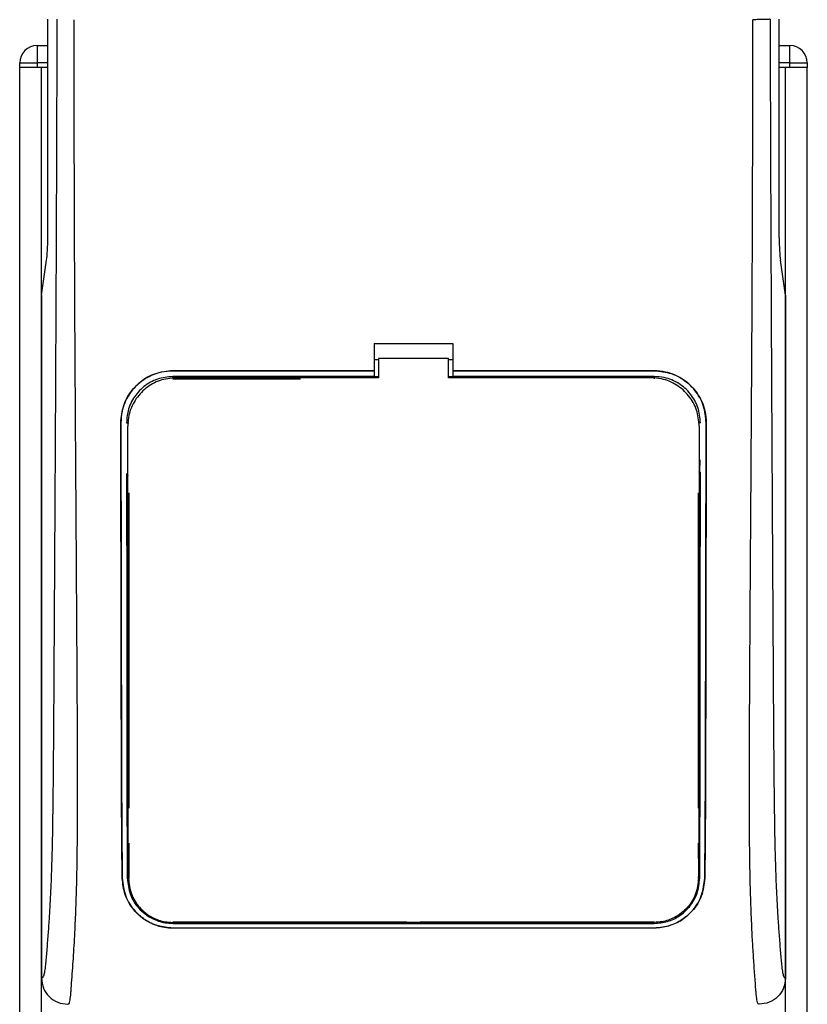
# Model space of a CAD drawing. Header units: millimetres. Extents: x -535 to 1155, y 0 to 326.
# Tile 77 of 116: x 312 to 337, y 197 to 228. Entities that reach past the tile are written whole.
import ezdxf

# ---------------------------------------------------------------- set-up
doc = ezdxf.new("R2010")
doc.units = ezdxf.units.MM

msp = doc.modelspace()

# ---------------------------------------------------------------- linework, layer by layer
at = {"color": 7, "linetype": 'Continuous', "lineweight": 25}
for p, q in [((313.0813, 221.0166), (313.0813, 227.8085)), ((335.8473, 221.0166), (335.8473, 227.8085)), ((312.7524, 226.9914), (312.7524, 226.4467)), ((312.7524, 226.9914), (313.0813, 226.9914)), ((312.7524, 226.9914), (312.7524, 226.4467)), ((312.7524, 226.9914), (313.0813, 226.9914)), ((335.8473, 226.9914), (336.1764, 226.9914)), ((335.8473, 226.9914), (336.1764, 226.9914)), ((336.1764, 226.4467), (336.1764, 226.9914)), ((336.1764, 226.4467), (336.1764, 226.9914)), ((312.2076, 226.3105), (312.2076, 226.4467)), ((312.2076, 226.4467), (312.7524, 226.4467)), ((312.2076, 226.3105), (312.2076, 226.4467)), ((312.2076, 226.4467), (312.7524, 226.4467)), ((312.7524, 226.4467), (312.7524, 226.3105)), ((312.7524, 226.4467), (312.7524, 226.3105)), ((313.0813, 226.4467), (312.7524, 226.4467)), ((313.0813, 226.4467), (312.7524, 226.4467)), ((336.1764, 226.4467), (335.8473, 226.4467)), ((336.1764, 226.4467), (335.8473, 226.4467)), ((336.1764, 226.3105), (336.1764, 226.4467)), ((336.1764, 226.4467), (336.7212, 226.4467)), ((336.1764, 226.4467), (336.7212, 226.4467)), ((336.1764, 226.3105), (336.1764, 226.4467)), ((336.7212, 226.4467), (336.7212, 226.3105)), ((336.7212, 226.4467), (336.7212, 226.3105)), ((312.2075, 152.4973), (312.2075, 226.3105)), ((312.7524, 226.3105), (312.2076, 226.3105)), ((312.7524, 226.3105), (312.2076, 226.3105)), ((312.8318, 226.3105), (312.7524, 226.3105)), ((312.8318, 226.3105), (312.7524, 226.3105)), ((312.8884, 226.3105), (312.8318, 226.3105)), ((313.0813, 226.3105), (312.8884, 226.3105)), ((312.8884, 152.4997), (312.8884, 226.3105)), ((336.0402, 226.3105), (335.8473, 226.3105)), ((336.0968, 226.3105), (336.0402, 226.3105)), ((336.0402, 152.4997), (336.0402, 226.3105)), ((336.1764, 226.3105), (336.0968, 226.3105)), ((336.1764, 226.3105), (336.0968, 226.3105)), ((336.7212, 226.3105), (336.1764, 226.3105)), ((336.7212, 226.3105), (336.1764, 226.3105)), ((336.7211, 152.4973), (336.7211, 226.3105)), ((312.8884, 219.2288), (313.0467, 220.3164)), ((336.0402, 219.2288), (335.8819, 220.3164)), ((312.8884, 219.2288), (312.8884, 197.9837)), ((336.0402, 219.2288), (336.0402, 197.9837)), ((323.2386, 217.7214), (325.69, 217.7214)), ((323.2386, 217.7214), (323.2386, 216.875)), ((325.69, 217.7214), (325.69, 216.875)), ((323.2386, 217.2268), (323.3748, 217.2268)), ((323.3748, 217.2553), (323.3748, 216.6554)), ((325.5538, 217.2553), (323.3748, 217.2553)), ((325.5538, 216.6554), (325.5538, 217.2553)), ((325.5538, 217.2268), (325.69, 217.2268)), ((323.2386, 216.875), (316.974, 216.875)), ((316.974, 216.8727), (316.974, 216.875)), ((316.974, 216.8727), (323.2386, 216.8727)), ((323.2386, 216.8727), (323.2386, 216.875)), ((323.2386, 216.8686), (323.2386, 216.6938)), ((331.9546, 216.875), (325.69, 216.875)), ((325.69, 216.8727), (325.69, 216.875)), ((325.69, 216.8727), (331.9546, 216.8727)), ((325.69, 216.8686), (325.69, 216.6938)), ((331.9546, 216.8727), (331.9546, 216.875)), ((323.2386, 216.6938), (316.974, 216.6938)), ((316.974, 216.6938), (316.974, 216.6235)), ((316.974, 216.6235), (320.9446, 216.6235)), ((323.2386, 216.6938), (323.2386, 216.6821)), ((323.3748, 216.6821), (323.2386, 216.6821)), ((325.69, 216.6821), (325.5538, 216.6821)), ((331.8584, 216.6554), (325.5538, 216.6554)), ((331.9546, 216.6938), (325.69, 216.6938)), ((325.69, 216.6938), (325.69, 216.6821)), ((331.9546, 216.6938), (331.9546, 216.6235)), ((315.3561, 215.252), (315.3537, 215.252)), ((315.5336, 215.2521), (315.6027, 215.2521)), ((315.5721, 215.1544), (315.572, 215.152)), ((333.3951, 215.2521), (333.3259, 215.2521)), ((333.3552, 215.2186), (333.3551, 215.2212)), ((333.3566, 215.152), (333.3565, 215.1544)), ((333.5725, 215.252), (333.5749, 215.252)), ((315.5735, 213.6299), (315.5735, 213.6159)), ((333.3552, 213.724), (333.3552, 213.7248)), ((315.6027, 213.0729), (315.6027, 203.2674)), ((333.3259, 213.0729), (333.3259, 203.2674)), ((315.6027, 202.1779), (315.6027, 201.0887)), ((333.3259, 202.1779), (333.3259, 201.7042)), ((333.3367, 202.0528), (333.3377, 201.7874)), ((315.4005, 201.0877), (315.398, 201.0877)), ((333.3345, 201.089), (333.3353, 201.1366)), ((333.5281, 201.0877), (333.5307, 201.0877)), ((324.26, 199.7173), (316.974, 199.7173)), ((324.26, 199.7173), (324.2814, 199.6959)), ((324.2814, 199.7168), (324.2814, 199.6959)), ((324.6472, 199.6959), (324.2814, 199.6959)), ((324.6472, 199.6959), (324.6686, 199.7173)), ((324.6472, 199.6959), (324.6472, 199.7169)), ((331.9546, 199.7173), (324.6686, 199.7173)), ((331.9546, 199.6833), (331.9546, 199.7173)), ((316.974, 199.6833), (331.9546, 199.6833)), ((316.974, 199.5422), (331.9546, 199.5422)), ((316.974, 199.5422), (316.974, 199.5393)), ((331.9546, 199.5393), (316.974, 199.5393)), ((331.9546, 199.5422), (331.9546, 199.5393))]:
    msp.add_line(p, q, dxfattribs=at)
at = {"color": 7, "linetype": 'Continuous', "lineweight": 25, "flags": 128}
msp.add_lwpolyline([(323.3748, 216.6554), (318.5143, 216.6554), (317.0703, 216.6554)], dxfattribs=at)
at = {"color": 7, "linetype": 'Continuous', "lineweight": 25}
for centre, start, end in [((312.7524, 226.4467), 90, 180), ((312.7524, 226.4467), 90, 180), ((336.1764, 226.4467), 360, 90), ((336.1764, 226.4467), 360, 90)]:
    msp.add_arc(centre, 0.5447, start, end, dxfattribs=at)
for centre, start_param, end_param in [((313.0098, 221.0166), 3.6830742, 4.712389), ((335.9188, 221.0166), 1.5707963, 2.6001111)]:
    msp.add_ellipse(centre, major_axis=(0, 0.8171), ratio=0.0874887, start_param=start_param, end_param=end_param, dxfattribs=at)
for points, knots in [([(313.3655, 227.8085), (313.3635, 227.0741), (313.3596, 225.5805), (313.3519, 223.3034), (313.3428, 220.9863), (313.3329, 218.7556), (313.3225, 216.6389), (313.3146, 215.1256), (313.3091, 214.1107), (313.3062, 213.5878), (313.3033, 213.0549), (313.3002, 212.5119), (313.2971, 211.9588), (313.2939, 211.4042), (313.2905, 210.8182), (313.2867, 210.1706), (313.2823, 209.423), (313.2773, 208.5754), (313.2719, 207.6669), (313.266, 206.6592), (313.2592, 205.5752), (313.2505, 204.4191), (313.2392, 203.3273), (313.2231, 202.3271), (313.2001, 201.4228), (313.1663, 200.5761), (313.1266, 199.8867), (313.0865, 199.3114), (313.0495, 198.8442), (313.0171, 198.4421), (312.9855, 198.1841), (312.9611, 198.0772), (312.9407, 198.0243), (312.9241, 197.9978), (312.9066, 197.9838), (312.8946, 197.9837), (312.8884, 197.9837)], [0, 0, 0, 0, 0.0694688, 0.1412908, 0.2154694, 0.2887805, 0.3524933, 0.4159279, 0.4321232, 0.4486368, 0.4654688, 0.4826193, 0.5000881, 0.5178753, 0.535169, 0.5556239, 0.5792402, 0.6060176, 0.6359563, 0.6653451, 0.7015159, 0.7387188, 0.7750553, 0.8054444, 0.8348007, 0.8638698, 0.8931347, 0.9126927, 0.9334716, 0.9528765, 0.9643483, 0.9751988, 0.9808952, 0.9869973, 0.9933587, 1, 1, 1, 1]), ([(313.7087, 197.1665), (313.7163, 197.1686), (313.7326, 197.1731), (313.7543, 197.2166), (313.7783, 197.3132), (313.7962, 197.4588), (313.8122, 197.6514), (313.8283, 197.8771), (313.8516, 198.207), (313.8793, 198.5927), (313.904, 198.9866), (313.9323, 199.4986), (313.9611, 200.159), (313.9867, 201.0325), (314.0033, 202.0617), (314.0083, 202.8793), (314.0098, 203.4288), (314.0101, 203.6454), (314.0102, 203.8724), (314.0101, 204.1104), (314.0098, 204.3602), (314.0093, 204.6223), (314.0081, 205.0782), (314.0056, 205.7654), (314.0005, 206.804), (313.9932, 208.0887), (313.9834, 209.6636), (313.9755, 210.8711), (313.9704, 211.6388), (313.9687, 211.8886), (313.9669, 212.1624), (313.9648, 212.4608), (313.9627, 212.7847), (313.9603, 213.1348), (313.9578, 213.512), (313.954, 214.087), (313.9489, 214.8714), (313.9428, 215.8166), (313.9361, 216.9188), (313.9294, 218.0758), (313.9224, 219.3893), (313.9147, 221.0841), (313.9081, 223.1835), (313.9046, 225.5535), (313.907, 227.0707), (313.9081, 227.7934)], [0, 0, 0, 0, 0.0096542, 0.0208078, 0.0310614, 0.0469563, 0.0536308, 0.0633217, 0.0794479, 0.0951343, 0.1109881, 0.1264164, 0.1539415, 0.1824827, 0.2141215, 0.2517397, 0.2580776, 0.2647064, 0.2716453, 0.2789144, 0.286535, 0.2945296, 0.3029217, 0.3282576, 0.3573626, 0.3978345, 0.4456197, 0.5012524, 0.508145, 0.5157448, 0.5240728, 0.5331513, 0.5430039, 0.5536554, 0.5651318, 0.5774599, 0.6061763, 0.6367725, 0.6637765, 0.7068295, 0.7424198, 0.7836985, 0.8615591, 0.9340514, 1, 1, 1, 1]), ([(335.2199, 197.1665), (335.2119, 197.1689), (335.1957, 197.1737), (335.1738, 197.2185), (335.1573, 197.2853), (335.1453, 197.3608), (335.1365, 197.4305), (335.1286, 197.5074), (335.1211, 197.5951), (335.1129, 197.6997), (335.0961, 197.938), (335.0672, 198.3346), (335.0323, 198.8517), (334.9985, 199.4506), (334.9675, 200.1589), (334.9407, 201.0736), (334.9241, 202.1612), (334.9184, 203.2576), (334.9183, 204.32), (334.9213, 205.3848), (334.926, 206.3966), (334.9309, 207.2951), (334.9346, 207.9374), (334.9381, 208.5159), (334.9414, 209.0414), (334.9449, 209.5937), (334.9486, 210.173), (334.9525, 210.7797), (334.9568, 211.4296), (334.9619, 212.1804), (334.9681, 213.0961), (334.9756, 214.231), (334.9836, 215.471), (334.9919, 216.8062), (334.9992, 218.0758), (335.0061, 219.3767), (335.0127, 220.8129), (335.0186, 222.4399), (335.0225, 224.239), (335.0237, 226.0148), (335.0215, 227.21), (335.0205, 227.7934)], [0, 0, 0, 0, 0.0104006, 0.0208067, 0.0310612, 0.036141, 0.0414568, 0.0469849, 0.0510796, 0.056575, 0.0633541, 0.0847782, 0.105784, 0.1264425, 0.1539665, 0.182507, 0.218273, 0.2569262, 0.2837155, 0.3157391, 0.3543398, 0.3761823, 0.3978259, 0.4130257, 0.4290268, 0.4458407, 0.463478, 0.4819485, 0.5012617, 0.522846, 0.5505367, 0.5849047, 0.6264984, 0.6637819, 0.7068338, 0.7424241, 0.7825584, 0.8379434, 0.8909388, 0.9467661, 1, 1, 1, 1]), ([(335.5631, 227.8085), (335.5507, 227.8067), (335.5249, 227.803), (335.3967, 227.798), (335.2202, 227.7945), (335.0855, 227.7938), (335.0205, 227.7934)], [0, 0, 0, 0, 0.2412015, 0.5, 0.7587985, 1, 1, 1, 1]), ([(335.5631, 227.8085), (335.5651, 227.0741), (335.569, 225.5805), (335.5767, 223.3034), (335.5858, 220.9863), (335.5957, 218.7556), (335.6061, 216.6389), (335.614, 215.1256), (335.6195, 214.1107), (335.6224, 213.5878), (335.6253, 213.0549), (335.6284, 212.5119), (335.6315, 211.9588), (335.6347, 211.4042), (335.6381, 210.8182), (335.6419, 210.1706), (335.6463, 209.423), (335.6513, 208.5754), (335.6567, 207.6669), (335.6626, 206.6592), (335.6694, 205.5752), (335.6781, 204.4191), (335.6894, 203.3273), (335.7055, 202.3271), (335.7285, 201.4228), (335.7623, 200.5761), (335.802, 199.8867), (335.8421, 199.3114), (335.8791, 198.8442), (335.9115, 198.4421), (335.9431, 198.1841), (335.9675, 198.0772), (335.9879, 198.0243), (336.0045, 197.9978), (336.022, 197.9838), (336.034, 197.9837), (336.0402, 197.9837)], [0, 0, 0, 0, 0.0694688, 0.1412908, 0.2154694, 0.2887805, 0.3524933, 0.4159279, 0.4321232, 0.4486368, 0.4654688, 0.4826193, 0.5000881, 0.5178753, 0.535169, 0.5556239, 0.5792402, 0.6060176, 0.6359563, 0.6653451, 0.7015159, 0.7387188, 0.7750553, 0.8054444, 0.8348007, 0.8638698, 0.8931347, 0.9126927, 0.9334716, 0.9528765, 0.9643483, 0.9751988, 0.9808952, 0.9869973, 0.9933587, 1, 1, 1, 1]), ([(315.3537, 215.252), (315.3713, 215.4343), (315.4066, 215.799), (315.6856, 216.2854), (316.0968, 216.6526), (316.5529, 216.8473), (316.8543, 216.8672), (316.974, 216.875)], [0, 0, 0, 0, 0.214756, 0.4295143, 0.6442271, 0.8587058, 1, 1, 1, 1]), ([(316.974, 216.8727), (316.7923, 216.8548), (316.4288, 216.8191), (315.9444, 216.5406), (315.5785, 216.1309), (315.3835, 215.675), (315.3639, 215.3729), (315.3561, 215.252)], [0, 0, 0, 0, 0.2141477, 0.4282923, 0.6424642, 0.8569099, 1, 1, 1, 1]), ([(331.9546, 216.875), (332.1365, 216.8572), (332.5005, 216.8214), (332.9858, 216.5426), (333.3523, 216.132), (333.5475, 215.6754), (333.5671, 215.3729), (333.5749, 215.252)], [0, 0, 0, 0, 0.2141189, 0.4282319, 0.6425718, 0.8570972, 1, 1, 1, 1]), ([(333.5725, 215.252), (333.5549, 215.434), (333.5197, 215.7982), (333.2411, 216.2837), (332.8307, 216.6504), (332.3753, 216.8449), (332.0742, 216.8648), (331.9546, 216.8727)], [0, 0, 0, 0, 0.2147655, 0.4295374, 0.6440783, 0.8586034, 1, 1, 1, 1]), ([(316.974, 216.6938), (316.8122, 216.6779), (316.4886, 216.6461), (316.0573, 216.3982), (315.7315, 216.0333), (315.5581, 215.6278), (315.5406, 215.3593), (315.5336, 215.2521)], [0, 0, 0, 0, 0.2142689, 0.4285342, 0.6429053, 0.8575037, 1, 1, 1, 1]), ([(317.0703, 216.6554), (316.9021, 216.6388), (316.5658, 216.6058), (316.1175, 216.3481), (315.7786, 215.9687), (315.5979, 215.5464), (315.5795, 215.2664), (315.5721, 215.1544)], [0, 0, 0, 0, 0.2139939, 0.4279801, 0.6421801, 0.8568088, 1, 1, 1, 1]), ([(333.3565, 215.1544), (333.34, 215.3233), (333.3071, 215.6611), (333.0483, 216.1113), (332.6674, 216.4508), (332.246, 216.63), (331.9682, 216.6482), (331.8584, 216.6554)], [0, 0, 0, 0, 0.21516442, 0.43033682, 0.64528255, 0.85978468, 1, 1, 1, 1]), ([(333.3951, 215.2521), (333.3792, 215.4142), (333.3476, 215.7384), (333.0992, 216.1706), (332.7334, 216.4967), (332.3282, 216.6693), (332.0606, 216.6869), (331.9546, 216.6938)], [0, 0, 0, 0, 0.2148934, 0.4297913, 0.6445612, 0.8590927, 1, 1, 1, 1]), ([(315.398, 201.0877), (315.3941, 201.4279), (315.3863, 202.1088), (315.3779, 203.54), (315.3707, 206.0391), (315.3634, 210.0701), (315.3572, 213.3685), (315.3537, 215.252)], [0, 0, 0, 0, 0.0751699, 0.150462, 0.304718, 0.60298, 1, 1, 1, 1]), ([(315.3561, 215.252), (315.3598, 213.2684), (315.3661, 209.9112), (315.3734, 205.8643), (315.3807, 203.4579), (315.389, 202.0853), (315.3967, 201.4201), (315.4005, 201.0877)], [0, 0, 0, 0, 0.4180712, 0.7075966, 0.852695, 0.9264081, 1, 1, 1, 1]), ([(315.5941, 201.089), (315.5916, 201.5791), (315.5864, 202.5586), (315.5833, 204.0854), (315.5806, 206.1254), (315.5771, 209.8173), (315.5741, 212.998), (315.5721, 215.1544)], [0, 0, 0, 0, 0.1083274, 0.2164885, 0.3247596, 0.5422232, 1, 1, 1, 1]), ([(315.5742, 215.2355), (315.5742, 215.2352), (315.5742, 215.2343), (315.5741, 215.2334), (315.5741, 215.2329)], [0, 0, 0, 0, 0.4098683, 1, 1, 1, 1]), ([(333.3565, 215.1544), (333.3561, 214.6719), (333.3538, 212.1292), (333.3503, 208.5077), (333.3466, 204.828), (333.3427, 202.6606), (333.3372, 201.6122), (333.3345, 201.089)], [0, 0, 0, 0, 0.1024093, 0.5397036, 0.7685195, 0.8845003, 1, 1, 1, 1]), ([(333.5281, 201.0877), (333.5318, 201.4071), (333.5392, 202.0464), (333.5477, 203.3918), (333.5549, 205.7446), (333.5623, 209.8182), (333.5687, 213.2014), (333.5725, 215.252)], [0, 0, 0, 0, 0.07077185, 0.14164915, 0.28693077, 0.56781152, 1, 1, 1, 1]), ([(333.5749, 215.252), (333.5711, 213.2446), (333.5648, 209.8756), (333.5575, 205.8229), (333.5502, 203.4378), (333.542, 202.0777), (333.5344, 201.4175), (333.5307, 201.0877)], [0, 0, 0, 0, 0.4231486, 0.7101933, 0.8540502, 0.92708, 1, 1, 1, 1]), ([(333.3803, 213.1303), (333.3804, 213.1726), (333.3806, 213.4544), (333.3809, 213.7789), (333.3812, 214.0612), (333.3812, 214.1039)], [0, 0, 0, 0, 0.1302944, 0.8683508, 1, 1, 1, 1]), ([(315.535, 213.6777), (315.5369, 211.8382), (315.5394, 209.4015), (315.5415, 206.3621), (315.543, 204.5713), (315.5465, 202.7874), (315.5527, 201.6536), (315.5558, 201.0887)], [0, 0, 0, 0, 0.43585657, 0.57735135, 0.71940837, 0.86021707, 1, 1, 1, 1]), ([(333.3728, 201.0887), (333.3746, 201.4086), (333.3784, 202.0488), (333.3826, 203.3961), (333.3868, 206.1073), (333.3898, 209.668), (333.3925, 212.5371), (333.3936, 213.7157)], [0, 0, 0, 0, 0.0794459, 0.1590104, 0.3220944, 0.7215247, 1, 1, 1, 1]), ([(315.5483, 213.1303), (315.5495, 213.1458), (315.5517, 213.1739), (315.5671, 213.1974), (315.5739, 213.208)], [0, 0, 0, 0, 0.5522823, 1, 1, 1, 1]), ([(333.3547, 213.208), (333.3616, 213.1974), (333.3769, 213.1738), (333.3791, 213.1457), (333.3803, 213.1303)], [0, 0, 0, 0, 0.4502438, 1, 1, 1, 1]), ([(315.5597, 203.2225), (315.5598, 203.1797), (315.5605, 202.8861), (315.5615, 202.5511), (315.5626, 202.2614), (315.5628, 202.2194)], [0, 0, 0, 0, 0.12747188, 0.87343808, 1, 1, 1, 1]), ([(315.5858, 203.1439), (315.5783, 203.1558), (315.5631, 203.1799), (315.5608, 203.2082), (315.5597, 203.2225)], [0, 0, 0, 0, 0.4944975, 1, 1, 1, 1]), ([(333.3689, 203.2225), (333.3677, 203.207), (333.3654, 203.1789), (333.3498, 203.1554), (333.3429, 203.145)], [0, 0, 0, 0, 0.5542198, 1, 1, 1, 1]), ([(333.3658, 202.2194), (333.366, 202.2614), (333.3671, 202.5511), (333.3681, 202.8861), (333.3688, 203.1797), (333.3689, 203.2225)], [0, 0, 0, 0, 0.1265619, 0.8725281, 1, 1, 1, 1]), ([(315.5628, 202.2194), (315.5639, 202.2352), (315.566, 202.2634), (315.5816, 202.287), (315.5884, 202.2973)], [0, 0, 0, 0, 0.5629471, 1, 1, 1, 1]), ([(333.3401, 202.2984), (333.3472, 202.2872), (333.3626, 202.2631), (333.3647, 202.2347), (333.3658, 202.2194)], [0, 0, 0, 0, 0.4617529, 1, 1, 1, 1]), ([(316.974, 199.5393), (316.8174, 199.5531), (316.5047, 199.5805), (316.0804, 199.79), (315.7207, 200.1152), (315.4573, 200.5581), (315.4174, 200.9141), (315.398, 201.0877)], [0, 0, 0, 0, 0.1807078, 0.360827, 0.556526, 0.7836648, 1, 1, 1, 1]), ([(315.4005, 201.0877), (315.4235, 200.8984), (315.4696, 200.5201), (315.7822, 200.0359), (316.2102, 199.7055), (316.642, 199.5589), (316.8862, 199.5466), (316.974, 199.5422)], [0, 0, 0, 0, 0.2365487, 0.4727119, 0.7174649, 0.8983429, 1, 1, 1, 1]), ([(315.5558, 201.0887), (315.5755, 200.9172), (315.6149, 200.5745), (315.8955, 200.134), (316.282, 199.8328), (316.6719, 199.6987), (316.894, 199.6874), (316.974, 199.6833)], [0, 0, 0, 0, 0.2367389, 0.4731609, 0.7156251, 0.8974721, 1, 1, 1, 1]), ([(315.5941, 201.089), (315.6127, 200.9242), (315.65, 200.5936), (315.9183, 200.1642), (316.2913, 199.8667), (316.673, 199.7314), (316.8931, 199.7194), (316.974, 199.715)], [0, 0, 0, 0, 0.2332261, 0.4679531, 0.7101047, 0.8933472, 1, 1, 1, 1]), ([(333.3345, 201.089), (333.3159, 200.9243), (333.2786, 200.5938), (333.0104, 200.1645), (332.6375, 199.8669), (332.2558, 199.7316), (332.0356, 199.7196), (331.9546, 199.7151)], [0, 0, 0, 0, 0.2331651, 0.4678451, 0.7099916, 0.8932536, 1, 1, 1, 1]), ([(331.9546, 199.6833), (332.0959, 199.6958), (332.3783, 199.7207), (332.7608, 199.9108), (333.084, 200.2048), (333.3212, 200.6066), (333.3557, 200.9293), (333.3728, 201.0887)], [0, 0, 0, 0, 0.180351, 0.3601287, 0.5547883, 0.7800179, 1, 1, 1, 1]), ([(331.9546, 199.5422), (332.1102, 199.5558), (332.421, 199.5829), (332.8426, 199.79), (333.2014, 200.1117), (333.4672, 200.5535), (333.508, 200.9115), (333.5281, 201.0877)], [0, 0, 0, 0, 0.1793861, 0.358168, 0.5528021, 0.7799891, 1, 1, 1, 1]), ([(333.5307, 201.0877), (333.5078, 200.8986), (333.462, 200.5208), (333.1505, 200.0365), (332.723, 199.7049), (332.2905, 199.5565), (332.0437, 199.5439), (331.9546, 199.5393)], [0, 0, 0, 0, 0.235699, 0.4710252, 0.7142029, 0.8967791, 1, 1, 1, 1]), ([(316.974, 199.715), (317.4881, 199.7152), (320.0582, 199.7162), (325.0517, 199.7176), (329.5312, 199.716), (331.9546, 199.7151)], [0, 0, 0, 0, 0.1029377, 0.5146887, 1, 1, 1, 1]), ([(312.8884, 197.9837), (312.9008, 197.8764), (312.9256, 197.662), (313.1155, 197.392), (313.3865, 197.2034), (313.6011, 197.1788), (313.7087, 197.1665)], [0, 0, 0, 0, 0.2499447, 0.4997361, 0.7494229, 1, 1, 1, 1]), ([(336.0402, 197.9837), (336.0278, 197.8764), (336.003, 197.662), (335.8131, 197.392), (335.5421, 197.2034), (335.3275, 197.1788), (335.2199, 197.1665)], [0, 0, 0, 0, 0.2499447, 0.4997361, 0.7494229, 1, 1, 1, 1])]:
    msp.add_open_spline(points, degree=3, knots=knots, dxfattribs=at)

doc.saveas('drawing.dxf')
